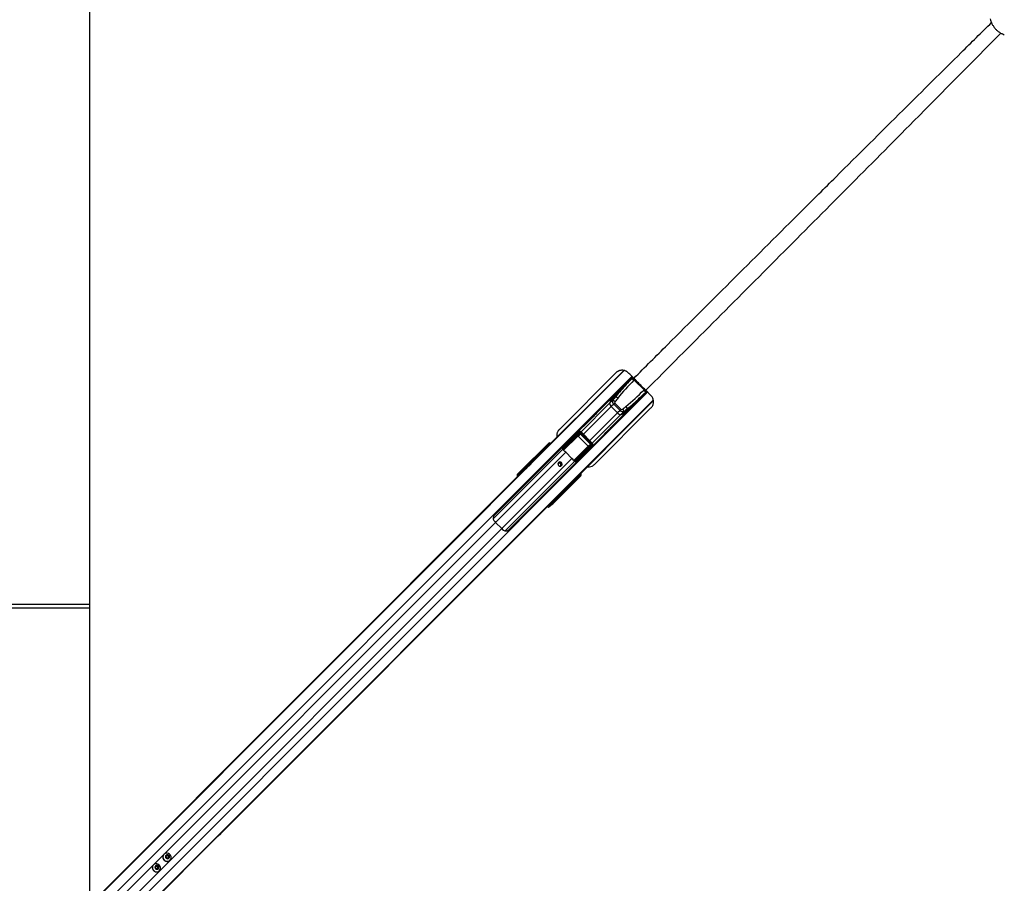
# Model space of a CAD drawing. Header units: millimetres. Extents: x 20 to 22981, y 40 to 19992.
# Tile 98 of 158: x 6779 to 9014, y 14971 to 16931. Entities that reach past the tile are written whole.
import ezdxf

# ---------------------------------------------------------------- set-up
doc = ezdxf.new("R2010")
doc.units = ezdxf.units.MM
doc.header["$LTSCALE"] = 2

msp = doc.modelspace()

# ---------------------------------------------------------------- linework, layer by layer
at = {"color": 8, "linetype": 'Continuous', "lineweight": 25}
for p, q in [((6889.26, 14871.93), (8151.65, 16134.32)), ((6905.03, 14857.17), (8168.87, 16121)), ((7938.26, 15921.95), (8150.85, 16134.53)), ((8170.72, 16118.91), (8161.86, 16110.05)), ((8175.6, 16114.29), (8174.15, 16112.85)), ((8197.94, 16091.95), (8196.5, 16090.5)), ((6940.81, 14821.39), (8204.65, 16085.22)), ((8193.7, 16078.21), (8202.68, 16087.18)), ((6955.58, 14805.61), (8217.47, 16067.5)), ((8004.4, 15853.42), (8217.65, 16066.67)), ((8053.54, 15995.34), (8118.21, 16060.02)), ((8059.07, 15989.81), (8122.08, 16052.82)), ((8073.46, 15975.42), (8136.47, 16038.43)), ((8078.99, 15969.89), (8143.66, 16034.56)), ((8013.45, 15953.87), (8045.36, 15985.78)), ((8045.82, 15985.54), (8013.75, 15953.47)), ((8053.47, 15995.41), (8051.59, 15993.53)), ((7971.96, 15959.08), (7971.42, 15958.55)), ((7973.51, 15957.74), (7972.15, 15958.87)), ((7972.3, 15959.14), (7973.72, 15957.95)), ((7972.78, 15958.03), (7972.31, 15957.57)), ((7972.82, 15957.06), (7972.31, 15957.57)), ((7980.31, 15965.47), (7980.77, 15965.94)), ((7980.59, 15965.19), (7981.05, 15965.66)), ((7981.32, 15965.56), (7981.31, 15965.57)), ((8037.18, 15930.17), (8069.19, 15962.17)), ((8069.43, 15961.71), (8037.55, 15929.83)), ((8079.06, 15969.82), (8077.18, 15967.94)), ((7854.29, 15797.74), (8012.17, 15955.61)), ((7859.47, 15789.75), (8018.69, 15948.97)), ((7873.4, 15775.82), (8032.62, 15935.05)), ((7963.28, 15947.51), (7961.7, 15948.83)), ((7961.84, 15949.09), (7963.49, 15947.72)), ((7970.87, 15955.11), (7970.36, 15955.62)), ((7971.26, 15956.51), (7971.77, 15956)), ((8012.42, 15955.5), (8013.28, 15956.56)), ((7881.38, 15770.64), (8039.26, 15928.52)), ((8042.82, 15928.21), (8043.81, 15929.52)), ((7915.79, 15900.02), (7914.78, 15901.15)), ((7916.27, 15903.39), (7917.63, 15901.86)), ((8041.6, 15890.07), (8042.79, 15888.65)), ((8049.31, 15897.4), (8048.84, 15896.94)), ((8049.59, 15897.12), (8049.12, 15896.66)), ((8049.22, 15897.66), (8049.2, 15897.67)), ((8049.91, 15895.34), (8049.84, 15895.26)), ((8032.48, 15878.05), (8031.16, 15879.63)), ((8031.37, 15879.84), (8032.74, 15878.2)), ((8039.26, 15886.71), (8038.75, 15887.22)), ((8039.65, 15888.12), (8040.16, 15887.61)), ((8041.22, 15888.66), (8040.71, 15889.17)), ((8041.68, 15889.13), (8041.22, 15888.66)), ((8042.52, 15888.51), (8041.39, 15889.86)), ((8042.01, 15887.35), (8041.94, 15887.27)), ((8042.2, 15887.78), (8042.73, 15888.31)), ((7984.79, 15831.14), (7983.67, 15832.14)), ((7985.51, 15833.98), (7987.04, 15832.62)), ((6967.37, 14897.65), (7859.47, 15789.75)), ((6981.3, 14883.72), (7873.4, 15775.82)), ((6620.53, 15595.64), (6938.05, 15595.64))]:
    msp.add_line(p, q, dxfattribs=at)
at = {"color": 7, "linetype": 'Continuous', "lineweight": 25}
for p, q in [((8170.14, 16119.73), (7856.98, 15806.57)), ((7935.29, 15919.53), (8150.37, 16134.61)), ((8132.45, 16129.14), (8004.21, 16000.9)), ((8168.56, 16115.75), (8124.64, 16071.83)), ((8169.23, 16116.41), (8168.56, 16115.75)), ((8171.36, 16118.54), (8169.23, 16116.41)), ((8161.86, 16110.05), (8162.35, 16109.54)), ((8173.48, 16112.18), (8174.15, 16112.85)), ((8174.15, 16112.85), (8174.15, 16112.85)), ((8196.5, 16090.5), (8174.15, 16112.85)), ((7890.22, 15773.34), (8203.37, 16086.49)), ((8127.17, 16076.05), (8088.43, 16037.31)), ((8118.84, 16062.12), (8131.61, 16074.89)), ((8199.39, 16084.92), (8155.47, 16041)), ((8193.18, 16078.71), (8193.7, 16078.21)), ((8195.83, 16089.84), (8196.5, 16090.5)), ((8196.5, 16090.5), (8196.5, 16090.5)), ((8200.06, 16085.58), (8199.39, 16084.92)), ((8202.19, 16087.71), (8200.06, 16085.58)), ((8212.08, 16077.79), (8200.34, 16089.53)), ((8001.98, 15850.45), (8217.74, 16066.21)), ((8083.84, 15921.27), (8212.08, 16049.51)), ((8125.42, 16067.23), (8118.21, 16060.02)), ((8127.55, 16058.3), (8122.08, 16052.82)), ((8136.47, 16038.43), (8122.08, 16052.82)), ((8127.55, 16058.3), (8129.81, 16060.55)), ((8141.94, 16043.91), (8127.55, 16058.3)), ((8129.81, 16060.55), (8144.19, 16046.16)), ((8145.77, 16035.19), (8158.54, 16047.96)), ((8120.96, 16004.78), (8159.7, 16043.52)), ((8141.94, 16043.91), (8136.47, 16038.43)), ((8141.94, 16043.91), (8144.19, 16046.16)), ((8150.87, 16041.77), (8143.66, 16034.56)), ((8073.98, 16022.86), (8042.27, 15991.15)), ((8013.58, 15961.17), (8047.47, 15995.14)), ((8048.44, 15993.28), (8013.82, 15958.58)), ((8013.96, 15956.6), (8048.45, 15991.09)), ((8049.38, 15990.6), (8014.89, 15956.11)), ((8027.62, 15976.54), (8041.68, 15990.64)), ((8047.47, 15995.14), (8041.68, 15990.64)), ((8047.93, 15995.55), (8042.2, 15991.09)), ((8045.36, 15985.78), (8049.38, 15990.6)), ((8046.6, 15985.63), (8046.81, 15985.84)), ((8069.28, 15962.95), (8046.6, 15985.63)), ((8051.12, 15991.01), (8046.81, 15985.84)), ((8046.81, 15985.84), (8069.49, 15963.16)), ((8051.12, 15991.01), (8051.54, 15991.44)), ((8074.66, 15967.47), (8051.12, 15991.01)), ((8051.54, 15991.44), (8075.08, 15967.9)), ((8077.18, 15967.94), (8051.59, 15993.53)), ((8079.06, 15969.82), (8053.47, 15995.41)), ((8074.8, 15958.62), (8106.51, 15990.33)), ((7915.57, 15905.03), (7977.94, 15967.4)), ((7915.6, 15905.49), (7979.26, 15969.15)), ((7961.77, 15950.52), (7969.84, 15957.21)), ((7970.91, 15958.29), (7964.9, 15953.5)), ((7970.99, 15958.36), (7965.01, 15953.59)), ((7969.84, 15957.21), (7970.91, 15958.29)), ((7970.99, 15958.36), (7970.91, 15958.29)), ((7972.31, 15957.57), (7971.26, 15956.51)), ((7977.96, 15963.83), (7972.3, 15959.14)), ((7972.4, 15960.63), (7977.91, 15965.2)), ((7973.29, 15957.52), (7972.78, 15958.03)), ((7978.91, 15966.19), (7974.87, 15962.98)), ((7978.98, 15966.26), (7974.95, 15963.05)), ((7977.91, 15965.2), (7978.91, 15966.19)), ((7977.94, 15967.4), (7979.26, 15969.15)), ((7978.44, 15963.6), (7979.33, 15964.5)), ((7978.72, 15963.32), (7978.44, 15963.6)), ((7978.72, 15963.32), (7979.61, 15964.22)), ((7978.91, 15966.19), (7978.98, 15966.26)), ((7980.31, 15965.47), (7979.33, 15964.5)), ((7979.33, 15964.5), (7979.61, 15964.22)), ((7979.61, 15964.22), (7980.59, 15965.19)), ((7980.59, 15965.19), (7980.31, 15965.47)), ((7981.05, 15965.66), (7980.77, 15965.94)), ((8013.69, 15963.13), (8013.96, 15962.86)), ((8039.76, 15931.24), (8074.25, 15965.73)), ((8074.73, 15964.8), (8040.24, 15930.31)), ((8042.23, 15930.17), (8076.93, 15964.79)), ((8078.79, 15963.82), (8044.82, 15929.93)), ((8060.19, 15943.97), (8074.29, 15958.04)), ((8069.28, 15962.95), (8069.49, 15963.16)), ((8074.25, 15965.73), (8069.43, 15961.71)), ((8069.49, 15963.16), (8074.66, 15967.47)), ((8074.29, 15958.04), (8078.79, 15963.82)), ((8074.66, 15967.47), (8075.08, 15967.9)), ((8074.74, 15958.55), (8079.2, 15964.28)), ((7961.7, 15948.83), (7916.27, 15903.39)), ((7969.88, 15955.84), (7961.79, 15949.14)), ((7965.01, 15953.59), (7964.9, 15953.5)), ((7971.26, 15956.51), (7970.36, 15955.62)), ((8018.69, 15948.97), (8032.62, 15935.05)), ((7925.91, 15909.59), (7938.35, 15921.18)), ((7925.91, 15909.59), (7930.22, 15913.9)), ((7927.11, 15911.34), (7933.14, 15917.37)), ((7930.22, 15913.9), (7937.6, 15920.77)), ((7930.22, 15913.9), (7936.11, 15919.79)), ((7933.14, 15917.37), (7935.29, 15919.53)), ((7936.11, 15919.79), (7938.26, 15921.95)), ((7937.6, 15920.77), (7936.11, 15919.79)), ((7940.16, 15923.2), (7938.26, 15921.95)), ((8042.46, 15929.44), (8040.21, 15929.63)), ((8046.51, 15930.31), (8046.78, 15930.04)), ((6883.32, 14867.56), (7910.12, 15894.35)), ((6886.29, 14869.98), (7925.91, 15909.59)), ((7908.41, 15897.29), (7911.07, 15899.96)), ((7910.27, 15899.75), (7908.41, 15897.29)), ((7910.12, 15894.35), (7914.43, 15898.66)), ((7911.07, 15899.96), (7912.01, 15901.2)), ((7914.78, 15901.15), (7913.85, 15899.9)), ((7914.43, 15898.66), (7921.94, 15906.17)), ((7921.94, 15906.17), (7927.11, 15911.34)), ((8051.05, 15894.29), (7988.68, 15831.92)), ((7989.14, 15831.95), (8052.8, 15895.61)), ((8042.79, 15888.65), (8047.48, 15894.31)), ((8048.85, 15894.27), (8044.27, 15888.75)), ((8046.63, 15891.22), (8049.84, 15895.26)), ((8046.7, 15891.31), (8049.91, 15895.34)), ((8047.87, 15895.97), (8046.97, 15895.07)), ((8047.25, 15894.79), (8046.97, 15895.07)), ((8048.15, 15895.69), (8047.25, 15894.79)), ((8048.84, 15896.94), (8047.87, 15895.97)), ((8047.87, 15895.97), (8048.15, 15895.69)), ((8048.15, 15895.69), (8049.12, 15896.66)), ((8049.12, 15896.66), (8048.84, 15896.94)), ((8049.84, 15895.26), (8048.85, 15894.27)), ((8049.31, 15897.4), (8049.11, 15897.58)), ((8049.59, 15897.12), (8049.31, 15897.4)), ((8052.8, 15895.61), (8051.05, 15894.29)), ((7987.04, 15832.62), (8032.48, 15878.05)), ((8032.78, 15878.15), (8039.49, 15886.23)), ((8040.86, 15886.19), (8034.17, 15878.12)), ((8037.15, 15881.25), (8041.94, 15887.27)), ((8037.15, 15881.25), (8037.24, 15881.38)), ((8037.25, 15881.37), (8042, 15887.34)), ((8039.26, 15886.71), (8040.16, 15887.61)), ((8040.16, 15887.61), (8041.22, 15888.66)), ((8041.94, 15887.27), (8040.86, 15886.19)), ((8041.68, 15889.13), (8041.17, 15889.64)), ((6953.62, 14802.65), (7998.1, 15847.12)), ((7987.22, 15835.69), (7999.83, 15848.3)), ((7998.1, 15847.12), (8004.4, 15853.42)), ((8002.62, 15851.98), (7998.1, 15847.12)), ((7999.83, 15848.3), (8001.98, 15850.45)), ((8004.4, 15853.42), (8004.65, 15853.8)), ((7251.53, 15099.99), (7982.93, 15831.4)), ((7983.61, 15827.43), (7980.93, 15824.76)), ((7983.4, 15826.62), (7980.93, 15824.76)), ((7982.93, 15831.4), (7987.22, 15835.69)), ((7983.55, 15830.2), (7984.79, 15831.14)), ((7984.85, 15828.36), (7983.61, 15827.43)), ((7859.47, 15789.75), (7873.4, 15775.82)), ((6938.05, 15603.64), (6620.53, 15603.64)), ((7235.69, 15084.16), (7242.38, 15090.85)), ((7242.38, 15090.85), (7251.53, 15099.99)), ((6951.21, 14799.67), (7230.02, 15078.49)), ((7230.02, 15078.49), (7235.69, 15084.16)), ((7106.92, 15036.71), (7106.74, 15036.53)), ((7111.57, 15030.37), (7112.34, 15033.59)), ((7114.02, 15027.92), (7111.57, 15030.37)), ((7112.19, 15032.98), (7113.19, 15033.22)), ((7112.34, 15033.59), (7115.55, 15034.36)), ((7113.19, 15033.22), (7114.8, 15033.6)), ((7117.23, 15028.69), (7114.02, 15027.92)), ((7114.8, 15033.6), (7115.55, 15034.36)), ((7114.8, 15033.6), (7116.03, 15032.38)), ((7115.55, 15034.36), (7118, 15031.91)), ((7116.03, 15032.38), (7117.25, 15031.15)), ((7116.87, 15029.54), (7116.63, 15028.54)), ((7117.25, 15031.15), (7116.87, 15029.54)), ((7118, 15031.91), (7117.23, 15028.69)), ((7117.25, 15031.15), (7118, 15031.91)), ((7120.17, 15023.09), (7120.36, 15023.28)), ((7083, 15012.78), (7082.81, 15012.6)), ((7087.64, 15006.44), (7088.41, 15009.66)), ((7090.09, 15003.99), (7087.64, 15006.44)), ((7088.27, 15009.05), (7089.27, 15009.29)), ((7088.41, 15009.66), (7091.63, 15010.43)), ((7089.27, 15009.29), (7090.88, 15009.68)), ((7093.31, 15004.76), (7090.09, 15003.99)), ((7090.88, 15009.68), (7091.63, 15010.43)), ((7090.88, 15009.68), (7092.1, 15008.45)), ((7091.63, 15010.43), (7094.08, 15007.98)), ((7092.1, 15008.45), (7093.33, 15007.23)), ((7092.94, 15005.62), (7092.7, 15004.62)), ((7093.33, 15007.23), (7092.94, 15005.62)), ((7094.08, 15007.98), (7093.31, 15004.76)), ((7093.33, 15007.23), (7094.08, 15007.98)), ((7096.25, 14999.17), (7096.43, 14999.35))]:
    msp.add_line(p, q, dxfattribs=at)
at = {"color": 7, "linetype": 'Continuous', "lineweight": 25, "flags": 128}
for points in [[(6938.09, 17423.01), (6938.09, 16782.42), (6938.07, 16141.82), (6938.04, 15512.45), (6938.01, 14939.1)], [(8088.43, 16037.31), (8088.43, 16037.3), (8086.77, 16035.59), (8084.31, 16033), (8081.4, 16029.94), (8079.89, 16028.39), (8078.44, 16026.92), (8077.08, 16025.58), (8075.87, 16024.41), (8074.1, 16022.78), (8073.42, 16022.24), (8073.98, 16022.86), (8073.98, 16022.86)], [(8113.56, 15997.72), (8113.53, 15997.69), (8110.62, 15994.64), (8108.16, 15992.04), (8106.5, 15990.33), (8105.89, 15989.78), (8106.43, 15990.45), (8108.06, 15992.22), (8109.23, 15993.44), (8110.58, 15994.79), (8112.05, 15996.25), (8113.6, 15997.76), (8116.65, 16000.67), (8119.25, 16003.13), (8120.96, 16004.78), (8120.96, 16004.78)], [(8002.18, 15925.61), (8001.18, 15924.07), (8000.87, 15922.22), (8001.3, 15920.35), (8002.4, 15918.75), (8004, 15917.65), (8005.87, 15917.22), (8007.71, 15917.53), (8009.25, 15918.54), (8010.26, 15920.08), (8010.57, 15921.92), (8010.14, 15923.79), (8009.04, 15925.39), (8007.44, 15926.49), (8005.57, 15926.92), (8003.72, 15926.61), (8002.18, 15925.61)], [(7107.33, 15023.68), (7109.37, 15022.1), (7111.74, 15021.11), (7114.24, 15020.77), (7116.7, 15021.12), (7118.93, 15022.13), (7120.77, 15023.72), (7122.08, 15025.78), (7122.77, 15028.15), (7122.78, 15030.65), (7122.11, 15033.11), (7120.81, 15035.33), (7118.98, 15037.16), (7116.76, 15038.46), (7114.3, 15039.13), (7111.79, 15039.12), (7109.43, 15038.44), (7107.37, 15037.13), (7105.78, 15035.29), (7104.77, 15033.05), (7104.42, 15030.59), (7104.76, 15028.09), (7105.75, 15025.73), (7107.33, 15023.68)], [(7111.63, 15027.98), (7113.15, 15026.94), (7114.93, 15026.53), (7116.68, 15026.83), (7118.14, 15027.78), (7119.1, 15029.24), (7119.39, 15030.99), (7118.99, 15032.77), (7117.94, 15034.29), (7116.42, 15035.34), (7114.64, 15035.74), (7112.89, 15035.45), (7111.43, 15034.5), (7110.47, 15033.03), (7110.18, 15031.28), (7110.58, 15029.51), (7111.63, 15027.98)], [(7083.4, 14999.75), (7085.45, 14998.18), (7087.81, 14997.18), (7090.32, 14996.85), (7092.78, 14997.2), (7095.01, 14998.21), (7096.85, 14999.8), (7098.16, 15001.85), (7098.84, 15004.22), (7098.85, 15006.73), (7098.18, 15009.18), (7096.89, 15011.41), (7095.06, 15013.24), (7092.83, 15014.53), (7090.37, 15015.2), (7087.87, 15015.2), (7085.5, 15014.51), (7083.44, 15013.2), (7081.85, 15011.36), (7080.85, 15009.13), (7080.5, 15006.67), (7080.83, 15004.16), (7081.82, 15001.8), (7083.4, 14999.75)], [(7087.7, 15004.06), (7089.23, 15003.01), (7091, 15002.61), (7092.76, 15002.9), (7094.22, 15003.85), (7095.17, 15005.32), (7095.47, 15007.07), (7095.06, 15008.84), (7094.02, 15010.37), (7092.49, 15011.41), (7090.72, 15011.82), (7088.97, 15011.52), (7087.5, 15010.57), (7086.55, 15009.11), (7086.25, 15007.36), (7086.66, 15005.58), (7087.7, 15004.06)]]:
    msp.add_lwpolyline(points, dxfattribs=at)
at = {"color": 7, "linetype": 'Continuous', "lineweight": 25}
for centre, radius, start, end in [((8165.31, 16106.07), 10.21, 36.77, 71.38786), ((8165.97, 16106.74), 10.21, 36.77, 71.38786), ((8162.57, 16110.75), 1, 135, 224), ((8151.16, 16052), 33.92, 120.07324, 166.32657), ((8141.87, 16054.93), 24.13, 135.55841, 162.65993), ((8126.75, 16061.37), 14.36, 45.91477, 70.24584), ((8194.39, 16078.93), 1, 226, 315), ((8189.72, 16081.66), 10.21, 18.61214, 53.23), ((8190.38, 16082.32), 10.21, 18.61214, 53.23), ((8160.37, 16048.55), 43.69, 161.90632, 164.78828), ((8128.28, 16060.8), 10.1, 184.42693, 232.12888), ((8120.38, 16053.18), 14.92, 46.92929, 70.28231), ((8135.65, 16067.52), 33.92, 283.67343, 329.92676), ((8136.83, 16036.74), 14.92, 19.71769, 43.07071), ((8145.02, 16043.1), 14.36, 19.75416, 44.08523), ((8144.44, 16044.63), 10.1, 217.87112, 265.57307), ((8132.2, 16076.72), 43.69, 285.21172, 288.09368), ((8138.58, 16058.22), 24.13, 287.34007, 314.44159), ((8045.37, 15985.23), 0.549, 34.00776, 90.96676), ((8049.66, 15995.1), 2.2, 179.13131, 236.03914), ((8049.36, 15991.7), 1.1, 214.00776, 270.96676), ((7970.56, 15956.55), 0.98, 137.39254, 226.15841), ((7971.15, 15960.16), 1.34, 307.07771, 319.02906), ((7971.47, 15959.41), 0.878, 321.75739, 341.60224), ((7972.2, 15960.72), 0.222, 335.96385, 36.54975), ((7974.65, 15963.07), 0.237, 337.3806, 38.39441), ((7978.64, 15964.54), 0.98, 137.39254, 226.15841), ((8013.88, 15960.06), 1.48, 237.53565, 267.54384), ((8013.7, 15959.86), 0.618, 116.59048, 150.31331), ((8068.88, 15961.72), 0.549, 359.03324, 55.99224), ((8075.35, 15965.71), 1.1, 179.03324, 235.99224), ((8078.75, 15966.02), 2.2, 213.96086, 270.86869), ((7961.03, 15949.34), 0.796, 322.78764, 345.04984), ((7961.01, 15949.37), 0.878, 321.75739, 341.60224), ((7961.63, 15950.6), 0.161, 328.83961, 24.83918), ((7964.75, 15953.58), 0.178, 331.13554, 29.17095), ((8013.53, 15958.51), 1.96, 262.73075, 282.6305), ((8014.24, 15956.89), 1.01, 198.69471, 309.84659), ((8014.87, 15957.21), 1.1, 214.00776, 270.96676), ((7976.88, 15907.21), 59.1, 44.96371, 50.45217), ((7990.86, 15893.23), 59.1, 39.54783, 45.03629), ((7946.54, 15903.94), 18.97, 123.36609, 134.95795), ((7948.7, 15906.1), 18.97, 123.36609, 134.95795), ((8004.45, 15921.05), 3.27, 41.86542, 188.5869), ((8004.34, 15920.7), 5.05, 327.85467, 122.14533), ((8004.73, 15920.79), 3.27, 260.87202, 48.67567), ((8040.54, 15930.59), 1.01, 140.15341, 251.30529), ((8040.86, 15931.22), 1.1, 179.03324, 235.99224), ((8042.16, 15929.88), 1.96, 167.3695, 187.26925), ((8043.7, 15930.23), 1.48, 182.45616, 212.46435), ((8043.51, 15930.05), 0.618, 299.68669, 333.40952), ((7912.43, 15898.52), 1.98, 44.46278, 133.28196), ((7913.37, 15899.76), 1.98, 44.46278, 133.28196), ((7917.34, 15904.82), 1.79, 173.28389, 232.93745), ((8046.72, 15891.01), 0.237, 51.60559, 112.6194), ((8048.19, 15894.99), 0.98, 223.84159, 312.60746), ((8033.02, 15877.36), 0.878, 108.39776, 128.24261), ((8032.99, 15877.38), 0.796, 104.95016, 127.21236), ((8034.25, 15877.98), 0.161, 65.16082, 121.16039), ((8037.23, 15881.1), 0.178, 60.82905, 118.86446), ((8040.2, 15886.91), 0.98, 223.84159, 312.60746), ((8043.06, 15887.82), 0.878, 108.39776, 128.24261), ((8043.8, 15887.5), 1.34, 130.97094, 142.92229), ((8044.37, 15888.55), 0.222, 53.45025, 114.03615), ((7986.41, 15861.7), 18.96, 315.04062, 326.5012), ((7988.56, 15863.86), 18.97, 315.04205, 326.63391), ((7982.16, 15828.78), 1.98, 316.71804, 45.53722), ((7983.41, 15829.72), 1.98, 316.71804, 45.53722), ((7988.47, 15833.69), 1.79, 217.06255, 276.71611), ((7890.88, 15821.25), 44.48, 217.7826, 225.08299), ((7904.9, 15807.23), 44.48, 224.91701, 232.2174), ((7113.45, 15030.21), 9.22, 136.75307, 226.79788), ((7113.86, 15029.8), 9.22, 223.20212, 313.24693), ((7113.81, 15030.59), 2.7, 103.30407, 128.76214), ((7113.85, 15030.25), 3.04, 44.37736, 102.5941), ((7113.9, 15030.21), 3.04, 347.4059, 45.62264), ((7114.24, 15030.16), 2.7, 321.23786, 346.69593), ((7089.53, 15006.29), 9.22, 136.75307, 226.79788), ((7089.94, 15005.88), 9.22, 223.20212, 313.24693), ((7089.89, 15006.67), 2.7, 103.30407, 128.76214), ((7089.93, 15006.33), 3.04, 44.37736, 102.5941), ((7089.98, 15006.28), 3.04, 347.4059, 45.62264), ((7090.31, 15006.24), 2.7, 321.23786, 346.69593)]:
    msp.add_arc(centre, radius, start, end, dxfattribs=at)
at = {"color": 8, "linetype": 'Continuous', "lineweight": 25}
for centre, radius, start, end in [((7979.61, 15967.18), 1.68, 172.6449, 229.88631), ((7989.63, 15957.3), 11.74, 131.25076, 135.15531), ((8040.94, 15905.98), 11.74, 314.84469, 318.74924), ((8050.83, 15895.96), 1.68, 220.11369, 277.3551)]:
    msp.add_arc(centre, radius, start, end, dxfattribs=at)
at = {"color": 7, "linetype": 'Continuous', "lineweight": 25}
for centre, major_axis, ratio, start_param, end_param in [((8281.7, 16002.61), (210.51, 210.51), 0.5374519, 1.5707963, 1.6940433), ((8282.38, 16003.29), (208.93, 208.93), 0.5211931, 1.5707963, 1.7566923), ((8347.57, 15971.67), (305, 305), 0.5324147, 1.7566923, 1.77985), ((8348.25, 15972.35), (303.43, 303.43), 0.5211931, 1.7566923, 1.77985), ((8086.94, 16198.73), (208.93, 208.93), 0.5211931, 4.526493, 4.712389), ((8086.26, 16198.05), (210.51, 210.51), 0.5374519, 4.5891084, 4.712389), ((8131.84, 16062.58), (-5.66, 5.66), 0.7578134, 0.2090536, 1.5707963), ((8132.52, 16063.26), (2.71, 2.71), 0.5211931, 1.77985, 3.1415927), ((8146.91, 16048.87), (2.71, 2.71), 0.5211931, 3.1415927, 4.5033353), ((8056, 16264.6), (303.43, 303.43), 0.5211931, 4.5033353, 4.526493), ((8055.32, 16263.92), (305, 305), 0.5324147, 4.5033353, 4.526493), ((8146.23, 16048.19), (-5.66, 5.66), 0.7578134, 1.5707963, 2.932539), ((8044.61, 15987.9), (3.58, 3.02), 0.8534878, 1.5239196, 1.6708542), ((8046.05, 15985.06), (0.731, 0.811), 0.9160627, 6.2417268, 7.7828408), ((8046.16, 15985.17), (0.414, 0.472), 0.7960113, 6.2316645, 7.7727784), ((8050.36, 15992.38), (3.2, 2.8), 0.9399897, 0.0585583, 1.6574601), ((8049.9, 15991.91), (1.79, 1.51), 0.8534878, 0.0719524, 1.6708542), ((8049.81, 15989.62), (1.66, 1.89), 0.7960113, 6.2316645, 7.7727784), ((8050.04, 15989.85), (1.04, 1.2), 0.6306565, 6.2304961, 7.7716101), ((7970.89, 15956.14), (1.06, -1.06), 0.3524771, 1.5707963, 3.1066861), ((7971.96, 15957.22), (1.06, -1.06), 0.3305965, 1.5707963, 3.1066861), ((7973.54, 15960.19), (1.62, 1.06), 0.7727027, 3.1768261, 3.3708269), ((7973.36, 15960.13), (1.22, 0.83), 0.6768411, 3.1734457, 3.3674464), ((8022.39, 16009.03), (74.15, 71.32), 0.0006481, 3.9714162, 4.0155652), ((8022.74, 16008.67), (74.51, 70.97), 0.0008516, 3.9697084, 4.0138575), ((7978.96, 15964.13), (1.06, -1.06), 0.3524771, 1.5707963, 3.1066861), ((7980.72, 15964.5), (-2.34, 3.27), 0.932843, 4.8660535, 6.4380058), ((7978.31, 15963.47), (0.354, -0.354), 0.3743577, 1.5707963, 3.1066861), ((7979.96, 15965.12), (1.06, -1.06), 0.3305965, 1.5707963, 3.1066861), ((7981.95, 15966.13), (-1.73, 3.69), 0.9084912, 5.0290275, 6.6009798), ((8044.33, 15995.87), (191.31, 192.03), 0.0067039, 4.5402138, 4.6182287), ((8021.25, 15959.52), (5.76, 5.76), 0.8205601, 2.3851365, 2.6615065), ((8068.82, 15962.52), (0.472, 0.414), 0.7960113, 4.7935922, 6.3347062), ((8068.7, 15962.4), (0.811, 0.731), 0.9160627, 4.7835299, 6.3246439), ((8073.5, 15966.4), (1.2, 1.04), 0.6306565, 4.7947605, 6.3358745), ((8071.55, 15960.96), (3.02, 3.58), 0.8534878, 4.6123311, 4.7592657), ((8073.27, 15966.16), (1.89, 1.66), 0.7960113, 4.7935922, 6.3347062), ((8075.56, 15966.25), (1.51, 1.79), 0.8534878, 4.6123311, 6.2112329), ((8076.03, 15966.72), (2.8, 3.2), 0.9399897, 4.6257252, 6.224627), ((7960.94, 15947.57), (1.41, -1.41), 0.7241758, 1.7453293, 1.7713589), ((8022.39, 16009.03), (74.15, 71.32), 0.0006481, 3.7546885, 3.8245223), ((8022.74, 16008.67), (74.51, 70.97), 0.0008516, 3.7529808, 3.8228146), ((7961.27, 15947.9), (1.77, -1.77), 0.5087004, 1.7453293, 1.7713589), ((7970.23, 15955.48), (0.354, -0.354), 0.3743577, 1.5707963, 3.1066861), ((7966.78, 15895.89), (68.6, 84.02), 0.0107882, 0.7805081, 0.8197113), ((8079.52, 15960.68), (192.03, 191.31), 0.0067039, 1.6649566, 1.7429935), ((8027.57, 15785.53), (222.39, 222.39), 0.5087356, 1.5009832, 1.5707963), ((7938.55, 15921.58), (1.76, 1.68), 0.0656844, 4.5379103, 6.6333124), ((7979.54, 15883.14), (84.02, 68.6), 0.0107882, 5.463474, 5.5026772), ((8043.17, 15937.6), (5.76, 5.76), 0.8205601, 3.6216788, 3.8980488), ((7912.71, 15893.11), (-4.24, 4.24), 0.3295798, 0.0460032, 1.1020644), ((8023.26, 15781.22), (222.39, 222.39), 0.5087356, 1.5009832, 1.5707963), ((7914.27, 15903.76), (4.18, 4.33), 0.0438581, 1.2020967, 2.7976428), ((7914.68, 15903.88), (2.79, 2.88), 0.0438581, 1.2020967, 2.7976428), ((7916.12, 15902.49), (1.28, 1.57), 0.2462972, 1.1660183, 2.7615644), ((8092.32, 15939.09), (70.97, 74.51), 0.0008516, 2.2693278, 2.3134769), ((8092.68, 15938.74), (71.32, 74.15), 0.0006481, 2.2676201, 2.3117691), ((8047.12, 15894.66), (0.354, -0.354), 0.3743577, 0.0349066, 1.5707963), ((8047.78, 15895.31), (1.06, -1.06), 0.3524771, 0.0349066, 1.5707963), ((8048.77, 15896.31), (1.06, -1.06), 0.3305965, 0.0349066, 1.5707963), ((8048.15, 15897.07), (3.27, -2.34), 0.932843, 6.1283649, 7.7003172), ((8049.78, 15898.3), (3.69, -1.73), 0.9084912, 5.9653908, 7.5373431), ((8031.22, 15877.29), (1.41, -1.41), 0.7241758, 1.3702338, 1.3962634), ((8031.55, 15877.62), (1.77, -1.77), 0.5087004, 1.3702338, 1.3962634), ((8092.32, 15939.09), (70.97, 74.51), 0.0008516, 2.4603707, 2.5302045), ((8092.68, 15938.74), (71.32, 74.15), 0.0006481, 2.458663, 2.5284968), ((8039.13, 15886.58), (0.354, -0.354), 0.3743577, 0.0349066, 1.5707963), ((8039.79, 15887.24), (1.06, -1.06), 0.3524771, 0.0349066, 1.5707963), ((8040.86, 15888.31), (1.06, -1.06), 0.3305965, 0.0349066, 1.5707963), ((8043.84, 15889.89), (1.06, 1.62), 0.7727027, 2.9123584, 3.1063592), ((8043.78, 15889.71), (0.83, 1.22), 0.6768411, 2.9157389, 3.1097396), ((7869.79, 15944.53), (221.5, 221.5), 0.5107684, 4.712389, 4.7822022), ((7874.08, 15948.82), (221.5, 221.5), 0.5107684, 4.712389, 4.7813953), ((8003.03, 15852.18), (1.68, 1.76), 0.0656844, 5.9330583, 8.0305561), ((7976.76, 15829.06), (4.24, -4.24), 0.3295798, 5.1811209, 6.2371821), ((7987.41, 15830.62), (4.33, 4.18), 0.0438581, 3.4855425, 5.0810886), ((7986.13, 15832.47), (1.57, 1.28), 0.2462972, 3.5216209, 5.117167), ((7987.52, 15831.03), (2.88, 2.79), 0.0438581, 3.4855425, 5.0810886)]:
    msp.add_ellipse(centre, major_axis=major_axis, ratio=ratio, start_param=start_param, end_param=end_param, dxfattribs=at)
at = {"color": 8, "linetype": 'Continuous', "lineweight": 25}
for centre, major_axis, ratio, start_param, end_param in [((8281.7, 16002.61), (210.51, 210.51), 0.5374519, 1.6940433, 1.7566923), ((8086.26, 16198.05), (210.51, 210.51), 0.5374519, 4.526493, 4.5891084), ((7978.59, 15963.19), (0.354, -0.354), 0.3743577, 1.0164363, 1.5707963), ((7979.98, 15964.25), (-0.86, 1.85), 0.9084912, 5.0290275, 5.3492624), ((8034.21, 15978.52), (34.84, 28.45), 0.0109144, 4.0100449, 4.0698266), ((8062.17, 15950.56), (28.45, 34.84), 0.0109144, 2.2133587, 2.2731404), ((7915.38, 15895.79), (4.24, -4.24), 0.3295099, 3.1874599, 4.2443932), ((7916.71, 15897.12), (-2.83, 2.83), 0.3295798, 0.0460032, 0.8278434), ((8046.84, 15894.94), (0.354, -0.354), 0.3743577, 1.5707963, 2.1251563), ((8047.9, 15896.33), (1.85, -0.86), 0.9084912, 0.9332003, 1.2541578), ((7979.43, 15831.73), (-4.24, 4.24), 0.3295099, 2.0387921, 3.0957254), ((7980.77, 15833.07), (2.83, -2.83), 0.3295798, 5.4553419, 6.2371821)]:
    msp.add_ellipse(centre, major_axis=major_axis, ratio=ratio, start_param=start_param, end_param=end_param, dxfattribs=at)
for points, knots in [([(8173.18, 16116.69), (8198.64, 16142.09), (8275.02, 16218.27), (8402.34, 16345.21), (8529.7, 16472.08), (8657.12, 16598.87), (8777.55, 16718.53), (8895.4, 16835.37), (8962.34, 16901.41), (8985.22, 16923.98)], [0, 0, 0, 0, 0.0941818, 0.2825455, 0.4709093, 0.5650912, 0.7534552, 0.9157368, 1, 1, 1, 1]), ([(9006.15, 16900.1), (8940.53, 16833.7), (8773.88, 16665.1), (8505.02, 16395.09), (8301.9, 16191.38), (8200.34, 16089.53)], [0, 0, 0, 0, 0.2451747, 0.6225869, 1, 1, 1, 1]), ([(7974.84, 15963.22), (7974.89, 15963.26), (7975.15, 15963.5), (7975.52, 15963.76), (7975.89, 15963.85), (7975.99, 15963.88)], [0, 0, 0, 0, 0.13850057, 0.75766064, 1, 1, 1, 1]), ([(8013.17, 15960.17), (8012.87, 15959.94), (8012.43, 15959.61), (8012, 15959.28), (8011.86, 15959.17)], [0, 0, 0, 0, 0.6758429, 1, 1, 1, 1]), ([(7964.9, 15953.67), (7964.95, 15953.72), (7965.21, 15953.95), (7965.54, 15954.19), (7965.84, 15954.28), (7965.89, 15954.3)], [0, 0, 0, 0, 0.160783, 0.8477094, 1, 1, 1, 1]), ([(8040.21, 15929.63), (8040.02, 15929.47), (8039.62, 15929.15), (8039.22, 15928.83), (8039.02, 15928.67)], [0, 0, 0, 0, 0.4931943, 1, 1, 1, 1]), ([(8047.51, 15892.32), (8047.45, 15892.12), (8047.32, 15891.71), (8047.02, 15891.37), (8046.87, 15891.19)], [0, 0, 0, 0, 0.4930177, 1, 1, 1, 1]), ([(8037.88, 15882.17), (8037.84, 15882.04), (8037.73, 15881.71), (8037.47, 15881.42), (8037.32, 15881.25)], [0, 0, 0, 0, 0.4000337, 1, 1, 1, 1])]:
    msp.add_open_spline(points, degree=3, knots=knots, dxfattribs=at)
at = {"color": 7, "linetype": 'Continuous', "lineweight": 25}
for points, knots in [([(8982.06, 16932.56), (8983.27, 16928.72), (8985.13, 16922.82), (8989.28, 16915.62), (8993.14, 16910.46), (8997.69, 16905.84), (9002.79, 16901.92), (9008.3, 16898.67), (9012.18, 16897.11), (9014.16, 16896.32)], [0, 0, 0, 0, 0.23836382, 0.36638076, 0.49132724, 0.62053671, 0.75044622, 0.87324274, 1, 1, 1, 1]), ([(8160.73, 16129.14), (8159.85, 16129.93), (8158.53, 16131.13), (8156.51, 16132.39), (8154.68, 16133.33), (8152.76, 16134.06), (8150.54, 16134.64), (8148.7, 16134.91), (8147.02, 16135), (8145.6, 16134.99), (8144.19, 16134.87), (8142.54, 16134.6), (8141.11, 16134.25), (8139.7, 16133.78), (8138.33, 16133.23), (8137, 16132.57), (8135.5, 16131.66), (8134.01, 16130.6), (8132.97, 16129.63), (8132.45, 16129.14)], [0, 0, 0, 0, 0.1094064, 0.1641564, 0.2231318, 0.3052022, 0.3599456, 0.4454596, 0.4848826, 0.5243626, 0.583545, 0.6230251, 0.6862434, 0.7266466, 0.7671143, 0.8277756, 0.8682494, 0.9337677, 1, 1, 1, 1]), ([(8173.18, 16116.69), (8171.1, 16118.76), (8166.95, 16122.91), (8162.81, 16127.06), (8160.73, 16129.14)], [0, 0, 0, 0, 0.4999999, 1, 1, 1, 1]), ([(8200.34, 16089.53), (8198.23, 16091.64), (8193.94, 16095.92), (8187.12, 16102.75), (8180.06, 16109.81), (8175.5, 16114.37), (8173.18, 16116.69)], [0, 0, 0, 0, 0.23888, 0.4846364, 0.7381427, 1, 1, 1, 1]), ([(8212.08, 16049.51), (8212.89, 16050.42), (8214.53, 16052.24), (8216.84, 16056.43), (8218.03, 16061.12), (8217.92, 16065.95), (8217.14, 16069.67), (8215.63, 16073.22), (8213.84, 16075.93), (8212.5, 16077.35), (8212.08, 16077.79)], [0, 0, 0, 0, 0.1137423, 0.2275484, 0.4536506, 0.5755272, 0.6973834, 0.820633, 0.9438023, 1, 1, 1, 1]), ([(8073.98, 16022.86), (8074.48, 16023.35), (8075.48, 16024.32), (8078.2, 16026.89), (8080.32, 16028.89), (8081.36, 16029.9), (8081.37, 16029.91)], [0, 0, 0, 0, 0.3346574, 0.6673089, 0.9968828, 1, 1, 1, 1]), ([(8004.21, 16000.9), (8003.85, 16000.52), (8003.14, 15999.78), (8002.18, 15998.55), (8001.44, 15997.45), (8000.88, 15996.51), (8000.24, 15995.31), (7999.6, 15993.81), (7998.93, 15991.7), (7998.55, 15989.82), (7998.34, 15987.69), (7998.35, 15985.6), (7998.51, 15983.93), (7998.7, 15983.05), (7998.72, 15982.96)], [0, 0, 0, 0, 0.0825106, 0.1650247, 0.2475428, 0.2914793, 0.3355033, 0.4592062, 0.5417364, 0.6723344, 0.7490041, 0.8639289, 0.9849785, 1, 1, 1, 1]), ([(7972.78, 15958.03), (7972.7, 15958.1), (7972.49, 15958.3), (7972.14, 15958.51), (7971.72, 15958.61), (7971.32, 15958.56), (7971.1, 15958.43), (7970.99, 15958.36)], [0, 0, 0, 0, 0.1526816, 0.4213754, 0.6263891, 0.8018835, 1, 1, 1, 1]), ([(7971.96, 15959.08), (7971.9, 15959.19), (7971.78, 15959.4), (7971.76, 15959.77), (7971.85, 15960.15), (7972.06, 15960.52), (7972.26, 15960.73), (7972.37, 15960.85)], [0, 0, 0, 0, 0.1837229, 0.3577538, 0.5459259, 0.7461896, 1, 1, 1, 1]), ([(7972.4, 15960.63), (7972.32, 15960.54), (7972.17, 15960.39), (7972.01, 15960.1), (7971.96, 15959.81), (7972.01, 15959.52), (7972.11, 15959.36), (7972.16, 15959.27)], [0, 0, 0, 0, 0.2616949, 0.4547577, 0.6342319, 0.8078503, 1, 1, 1, 1]), ([(7980.77, 15965.94), (7980.7, 15966.01), (7980.48, 15966.21), (7980.13, 15966.42), (7979.71, 15966.51), (7979.32, 15966.47), (7979.1, 15966.33), (7978.98, 15966.26)], [0, 0, 0, 0, 0.1526816, 0.4213754, 0.6263891, 0.8018835, 1, 1, 1, 1]), ([(7981.22, 15965.46), (7981.2, 15965.49), (7981.15, 15965.56), (7981.09, 15965.62), (7981.05, 15965.66)], [0, 0, 0, 0, 0.4679841, 1, 1, 1, 1]), ([(8014.47, 15964.06), (8014.47, 15964.05), (8014.04, 15963.63), (8013.03, 15962.42), (8011.99, 15960.39), (8011.6, 15958.25), (8011.72, 15956.67), (8012.03, 15955.94), (8012.17, 15955.61)], [0, 0, 0, 0, 0.00267134, 0.19535786, 0.50715897, 0.72195814, 0.8748674, 1, 1, 1, 1]), ([(8013.28, 15956.56), (8013.2, 15956.97), (8013.06, 15957.71), (8013.08, 15958.47), (8013.09, 15958.81)], [0, 0, 0, 0, 0.544713, 1, 1, 1, 1]), ([(8013.09, 15958.81), (8013.1, 15959.08), (8013.12, 15959.46), (8013.16, 15959.92), (8013.16, 15960.09), (8013.17, 15960.17)], [0, 0, 0, 0, 0.59278694, 0.8158087, 1, 1, 1, 1]), ([(8013.58, 15961.17), (8013.58, 15961.16), (8013.48, 15961.06), (8013.27, 15960.76), (8013.2, 15960.39), (8013.17, 15960.17)], [0, 0, 0, 0, 0.0107069, 0.4125943, 1, 1, 1, 1]), ([(8013.58, 15961.17), (8013.58, 15961.17), (8013.52, 15961.09), (8013.4, 15960.88), (8013.42, 15960.59), (8013.43, 15960.41)], [0, 0, 0, 0, 0.0107069, 0.4125955, 1, 1, 1, 1]), ([(8013.43, 15960.41), (8013.44, 15960.31), (8013.48, 15960.08), (8013.58, 15959.55), (8013.7, 15959.03), (8013.79, 15958.67), (8013.82, 15958.58)], [0, 0, 0, 0, 0.2055736, 0.4344383, 0.8552633, 1, 1, 1, 1]), ([(7961.66, 15948.86), (7961.64, 15948.87), (7961.52, 15948.97), (7961.35, 15949.18), (7961.23, 15949.51), (7961.24, 15949.83), (7961.35, 15950.14), (7961.54, 15950.43), (7961.69, 15950.59), (7961.77, 15950.67)], [0, 0, 0, 0, 0.0324038, 0.2220781, 0.3811988, 0.5433613, 0.6728153, 0.8347469, 1, 1, 1, 1]), ([(7961.77, 15950.52), (7961.71, 15950.46), (7961.6, 15950.36), (7961.5, 15950.2), (7961.44, 15950.07), (7961.41, 15949.98), (7961.39, 15949.83), (7961.41, 15949.64), (7961.53, 15949.39), (7961.67, 15949.23), (7961.78, 15949.15), (7961.79, 15949.14)], [0, 0, 0, 0, 0.16551111, 0.28358534, 0.31493155, 0.41350531, 0.43337327, 0.5928838, 0.76041904, 0.96517182, 1, 1, 1, 1]), ([(8012.17, 15955.61), (8012.62, 15954.88), (8013.25, 15953.87), (8014.23, 15953.02), (8014.51, 15952.78)], [0, 0, 0, 0, 0.720131, 1, 1, 1, 1]), ([(8036.43, 15930.86), (8037.07, 15930.18), (8037.96, 15929.25), (8038.98, 15928.68), (8039.26, 15928.52)], [0, 0, 0, 0, 0.7198695, 1, 1, 1, 1]), ([(8039.26, 15928.52), (8039.59, 15928.38), (8040.32, 15928.07), (8041.9, 15927.95), (8044.03, 15928.34), (8046.07, 15929.38), (8047.27, 15930.39), (8047.7, 15930.82), (8047.71, 15930.82)], [0, 0, 0, 0, 0.1251326, 0.2780419, 0.492841, 0.8046421, 0.9973287, 1, 1, 1, 1]), ([(8042.23, 15930.17), (8042.5, 15930.1), (8042.87, 15930), (8043.37, 15929.9), (8043.73, 15929.83), (8043.95, 15929.8), (8044.06, 15929.78)], [0, 0, 0, 0, 0.4255346, 0.5656144, 0.7944513, 1, 1, 1, 1]), ([(8043.81, 15929.52), (8043.74, 15929.52), (8043.57, 15929.51), (8043.11, 15929.48), (8042.73, 15929.45), (8042.46, 15929.44)], [0, 0, 0, 0, 0.1841913, 0.4072131, 1, 1, 1, 1]), ([(8044.82, 15929.93), (8044.81, 15929.93), (8044.7, 15929.83), (8044.4, 15929.62), (8044.03, 15929.56), (8043.81, 15929.52)], [0, 0, 0, 0, 0.0107059, 0.4231481, 1, 1, 1, 1]), ([(8044.82, 15929.93), (8044.81, 15929.93), (8044.74, 15929.87), (8044.53, 15929.75), (8044.23, 15929.77), (8044.06, 15929.78)], [0, 0, 0, 0, 0.010706, 0.4231493, 1, 1, 1, 1]), ([(8067.15, 15915.62), (8069.11, 15915.52), (8073.06, 15915.32), (8079.06, 15917.31), (8082.17, 15919.89), (8083.84, 15921.27)], [0, 0, 0, 0, 0.3140447, 0.6332645, 1, 1, 1, 1]), ([(7921.94, 15906.17), (7922.16, 15906.39), (7922.61, 15906.84), (7923.54, 15907.75), (7924.53, 15908.73), (7925.48, 15909.68), (7926.29, 15910.5), (7926.86, 15911.08), (7927.1, 15911.33), (7927.1, 15911.34), (7927.11, 15911.34)], [0, 0, 0, 0, 0.1335987, 0.2671966, 0.4008119, 0.5344211, 0.6680123, 0.8016105, 0.9352267, 1, 1, 1, 1]), ([(8049.91, 15895.34), (8049.98, 15895.45), (8050.11, 15895.66), (8050.15, 15895.99), (8050.12, 15896.29), (8050, 15896.59), (8049.82, 15896.87), (8049.66, 15897.05), (8049.59, 15897.12)], [0, 0, 0, 0, 0.1995794, 0.3513074, 0.4943159, 0.6461802, 0.8522295, 1, 1, 1, 1]), ([(8034.32, 15878.13), (8034.23, 15878.04), (8034.08, 15877.9), (8033.81, 15877.71), (8033.51, 15877.6), (8033.19, 15877.58), (8032.95, 15877.65), (8032.71, 15877.79), (8032.6, 15877.91), (8032.51, 15878.01)], [0, 0, 0, 0, 0.1677551, 0.3094261, 0.4421052, 0.5973632, 0.7692312, 0.8002226, 1, 1, 1, 1]), ([(8032.78, 15878.15), (8032.86, 15878.06), (8033.02, 15877.88), (8033.3, 15877.76), (8033.55, 15877.74), (8033.71, 15877.79), (8033.83, 15877.84), (8033.91, 15877.89), (8034.04, 15877.99), (8034.11, 15878.06), (8034.17, 15878.12)], [0, 0, 0, 0, 0.2158633, 0.4289558, 0.5802581, 0.6862162, 0.7010964, 0.8134316, 0.8319841, 1, 1, 1, 1]), ([(8042, 15887.34), (8042.08, 15887.46), (8042.21, 15887.66), (8042.25, 15888), (8042.21, 15888.3), (8042.09, 15888.6), (8041.92, 15888.88), (8041.75, 15889.06), (8041.68, 15889.13)], [0, 0, 0, 0, 0.1995794, 0.3513074, 0.4943159, 0.6461802, 0.8522295, 1, 1, 1, 1]), ([(8044.5, 15888.73), (8044.41, 15888.64), (8044.24, 15888.47), (8043.9, 15888.25), (8043.51, 15888.12), (8043.09, 15888.12), (8042.85, 15888.25), (8042.73, 15888.31)], [0, 0, 0, 0, 0.1896653, 0.387972, 0.5975579, 0.804387, 1, 1, 1, 1]), ([(8042.92, 15888.51), (8043.01, 15888.46), (8043.18, 15888.35), (8043.39, 15888.32), (8043.58, 15888.33), (8043.71, 15888.36), (8043.9, 15888.44), (8044.09, 15888.56), (8044.21, 15888.69), (8044.27, 15888.75)], [0, 0, 0, 0, 0.204018, 0.3683635, 0.408955, 0.5625699, 0.6085277, 0.8027053, 1, 1, 1, 1]), ([(7856.98, 15806.57), (7856.65, 15806.19), (7855.85, 15805.29), (7854.73, 15803.14), (7853.99, 15800.3), (7854.05, 15796.91), (7855.17, 15794.96), (7855.72, 15794)], [0, 0, 0, 0, 0.1096269, 0.2567278, 0.4997884, 0.7551779, 1, 1, 1, 1]), ([(7877.64, 15772.08), (7878.47, 15771.58), (7880.11, 15770.6), (7883.16, 15770.3), (7885.91, 15770.78), (7888.15, 15771.76), (7889.47, 15772.63), (7890.03, 15773.16), (7890.22, 15773.34)], [0, 0, 0, 0, 0.2129283, 0.4246049, 0.6767712, 0.8300264, 0.9444848, 1, 1, 1, 1]), ([(7251.53, 15099.99), (7251.57, 15100.04), (7251.63, 15100.1), (7251.68, 15100.15), (7251.71, 15100.18), (7251.8, 15100.27), (7251.98, 15100.48), (7251.85, 15100.43), (7250.92, 15099.64), (7249.24, 15098.08), (7246.43, 15095.32), (7242.68, 15091.47), (7238.76, 15087.48), (7235.16, 15083.85), (7232.34, 15081.09), (7229.87, 15078.71), (7228.49, 15077.44), (7227.8, 15076.8)], [0, 0, 0, 0, 0.0128243, 0.0160293, 0.0176317, 0.0240423, 0.0497305, 0.1190583, 0.1883106, 0.2569438, 0.3409778, 0.4760744, 0.611696, 0.7174469, 0.8271337, 0.9131092, 1, 1, 1, 1]), ([(7227.8, 15076.8), (7228.96, 15077.85), (7231.27, 15079.96), (7234.78, 15083.38), (7237.52, 15086.1), (7239.02, 15087.6), (7239.9, 15088.48), (7240.36, 15088.94), (7240.58, 15089.17)], [0, 0, 0, 0, 0.3256755, 0.6503388, 0.8229054, 0.9110502, 0.955444, 1, 1, 1, 1]), ([(7240.58, 15089.17), (7238.85, 15087.41), (7235.34, 15083.84), (7231.81, 15080.29), (7230.02, 15078.49)], [0, 0, 0, 0, 0.49391989, 1, 1, 1, 1]), ([(7235.69, 15084.16), (7237.16, 15085.63), (7239.54, 15088.01), (7241.6, 15090.07), (7242.38, 15090.85)], [0, 0, 0, 0, 0.62088459, 1, 1, 1, 1]), ([(7248.77, 15097.29), (7248.74, 15097.26), (7248.68, 15097.2), (7248.64, 15097.14), (7248.64, 15097.14), (7248.75, 15097.24), (7249.02, 15097.5), (7249.35, 15097.83), (7249.64, 15098.12), (7249.8, 15098.29), (7249.94, 15098.42), (7250, 15098.49), (7250.02, 15098.51)], [0, 0, 0, 0, 0.0544091, 0.1088312, 0.182979, 0.3048167, 0.5225509, 0.7536074, 0.8287429, 0.9044718, 0.9590243, 1, 1, 1, 1]), ([(7250.02, 15098.51), (7250.05, 15098.54), (7250.11, 15098.61), (7250.16, 15098.66), (7250.16, 15098.66), (7250.05, 15098.56), (7249.79, 15098.31), (7249.45, 15097.98), (7249.17, 15097.7), (7249, 15097.53), (7248.86, 15097.39), (7248.8, 15097.32), (7248.77, 15097.29)], [0, 0, 0, 0, 0.0540589, 0.1081366, 0.1814898, 0.3019771, 0.5184611, 0.7488201, 0.8245546, 0.9008749, 0.9552344, 1, 1, 1, 1])]:
    msp.add_open_spline(points, degree=3, knots=knots, dxfattribs=at)

doc.saveas('drawing.dxf')
